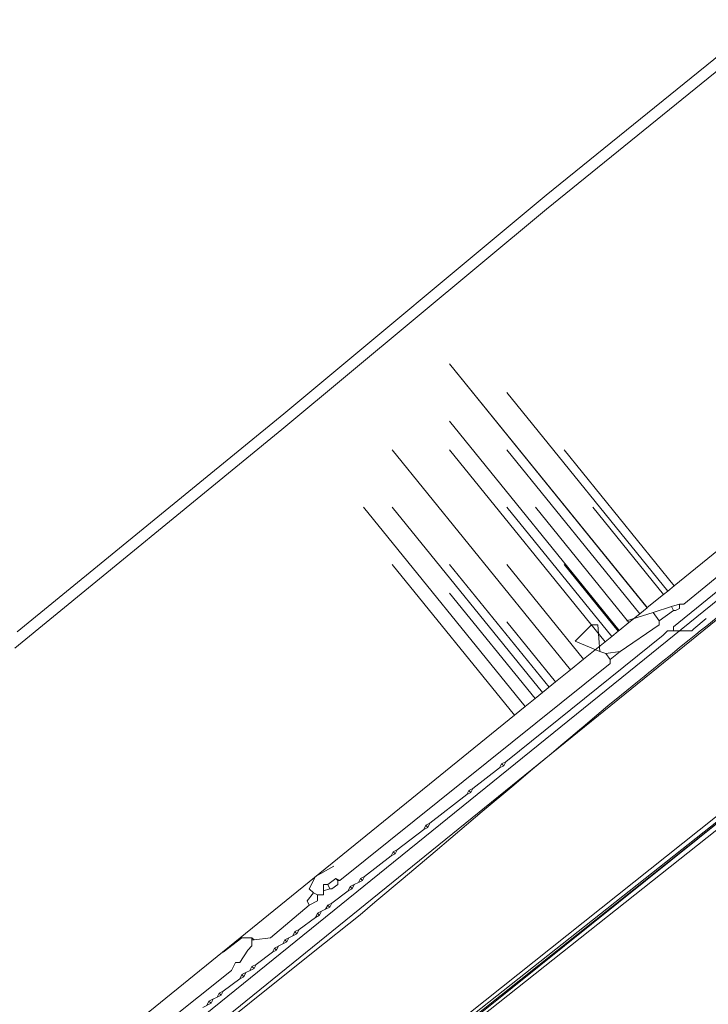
# Model space of a CAD drawing. Header units: metres. Extents: x 92810 to 93633, y 464687 to 465459.
# Tile 243 of 256: x 93296 to 93320, y 465153 to 465187. Entities that reach past the tile are written whole.
import ezdxf
from ezdxf.lldxf.tags import DXFTag

# ---------------------------------------------------------------- set-up
doc = ezdxf.new("R2010")
doc.units = ezdxf.units.M
for name, color, linetype, lineweight, transparency in [('B-OI-KL-DATA_KPN-G', 90, 'SI_B_DATA_KPN', 18, 0.4), ('B-OI-KL-DATA_LIANDER-G', 90, 'SI_B_DATA_LIANDER', 18, 0.4), ('B-OI-KL-DATA_ZIGGO BV-G', 90, 'SI_B_DATA_ZIGGO', 18, 0.4), ('B-OI-KL-ET_HS_LIANDER-G', 10, 'SI_B_ET_HS_LIANDON', 18, 0.4), ('B-OI-KL-ET_LS_LIANDER-G', 190, 'SI_B_ET_LS_LIANDER', 18, 0.4), ('B-OI-KL-GAS_LD_LIANDER-G', 30, 'SI_B_GAS_LD_LIANDER', 18, 0.4), ('B-WE-KL-DATA-G', 90, 'KL-DATA-N', 18, 0.4), ('B-WE-KL-WARMTENET-G', 80, 'KL-WARMTENET-N', 18, 0.4), ('B-WE-KL-WATER-G', 170, 'KL-WATER-N', 18, 0.4)]:
    doc.layers.add(name, color=color, linetype=linetype, lineweight=lineweight, transparency=transparency)
doc.styles.get("Standard").update_dxf_attribs({"font": 'isocp.shx'})
tags = doc.linetypes.add('KL-DATA-N', pattern='A,4,-1,[101,NLCS.SHX,S=0.5,R=0,X=0,Y=0],-1,4,-1,["D",Standard,S=1,R=0,X=-0.25,Y=-0.5],-1.5', length=12.5).pattern_tags.tags
tags[18] = DXFTag(74, 10)
tags = doc.linetypes.add('KL-WARMTENET-N', pattern='A,7,-1.5,["WN",Standard,S=1,R=0,X=-0.3,Y=-0.5],-3', length=11.5).pattern_tags.tags
tags[6] = DXFTag(74, 10)
doc.linetypes.add('KL-WATER-N', pattern='A,7,-0.5,[168,NLCS.SHX,S=0.75,R=0,X=0.75,Y=0],-2', length=9.5)
doc.linetypes.add('SI_B_DATA_KPN', pattern='A,5,-2,["KPN",Standard,S=1.5,R=0,X=-0.51,Y=-0.75],-8', length=15)
doc.linetypes.add('SI_B_DATA_LIANDER', pattern='A,5,-2,["LI-DATA",Standard,S=1.5,R=0,X=-0.51,Y=-0.75],-11', length=18)
doc.linetypes.add('SI_B_DATA_ZIGGO', pattern='A,5,-2,["ZIGGO",Standard,S=1.5,R=0,X=-0.51,Y=-0.75],-9', length=16)
doc.linetypes.add('SI_B_ET_HS_LIANDON', pattern='A,5,-2,["LI-HS",Standard,S=1.5,R=0,X=-0.51,Y=-0.75],-10', length=17)
doc.linetypes.add('SI_B_ET_LS_LIANDER', pattern='A,5,-2,["LI-LS",Standard,S=1.5,R=0,X=-0.51,Y=-0.75],-10', length=17)
doc.linetypes.add('SI_B_GAS_LD_LIANDER', pattern='A,5,-2,["LI-G-LD",Standard,S=1.5,R=0,X=-0.51,Y=-0.75],-11', length=18)

msp = doc.modelspace()

# ---------------------------------------------------------------- linework, layer by layer
at = {"layer": 'B-OI-KL-DATA_KPN-G', "flags": 128}
for points in [[(93271.964, 465126.893), (93346.036, 465186.893)], [(93279.036, 465133.179), (93279.393, 465133.321), (93279.679, 465133.607), (93287.679, 465140.321), (93345.25, 465186.893)]]:
    msp.add_lwpolyline(points, dxfattribs=at)
at = {"layer": 'B-OI-KL-DATA_LIANDER-G', "flags": 128}
msp.add_lwpolyline([(93262.036, 465111.679), (93262.107, 465111.464), (93263.036, 465111.179), (93263.536, 465111.179), (93266.25, 465111.607), (93269.321, 465114.179), (93269.893, 465114.75), (93274.107, 465119.036), (93278.179, 465123.321), (93278.179, 465123.464), (93279.536, 465124.821), (93290.107, 465134.821), (93297.321, 465140.964), (93302.107, 465144.821), (93307.464, 465148.75), (93308.321, 465149.464), (93312.25, 465152.464), (93320.607, 465159.179), (93329.536, 465166.25), (93329.893, 465166.607), (93347.679, 465181.679), (93354.393, 465187.036)], dxfattribs=at)
at = {"layer": 'B-OI-KL-DATA_ZIGGO BV-G', "flags": 128}
for points in [[(93317.906, 465166.492), (93311, 465175)], [(93311, 465175), (93317.9, 465166.487)], [(93318.619, 465167.071), (93313, 465174)], [(93316.924, 465165.695), (93311, 465173)], [(93315.228, 465164.32), (93309, 465172)], [(93316.435, 465165.299), (93311, 465172)], [(93317.642, 465166.278), (93313, 465172)], [(93318.848, 465167.256), (93315, 465172)], [(93313.647, 465163.038), (93308, 465170)], [(93314.251, 465163.528), (93309, 465170)], [(93316.663, 465165.484), (93313, 465170)], [(93317.266, 465165.973), (93314, 465170)], [(93318.474, 465166.953), (93316, 465170)], [(93322.129, 465169.917), (93318.848, 465167.256)], [(93313.272, 465162.734), (93309, 465168)], [(93314.478, 465163.712), (93311, 465168)], [(93315.685, 465164.69), (93313, 465168)], [(93316.887, 465165.665), (93315, 465168)], [(93313.989, 465163.316), (93311, 465167)], [(93318.619, 465167.071), (93318.474, 465166.953)], [(93318.848, 465167.256), (93318.619, 465167.071)], [(93318.474, 465166.953), (93317.906, 465166.492)], [(93317.9, 465166.487), (93317.642, 465166.278)], [(93317.906, 465166.492), (93317.9, 465166.487)], [(93314.705, 465163.896), (93313, 465166)], [(93317.266, 465165.973), (93316.924, 465165.695)], [(93317.642, 465166.278), (93317.266, 465165.973)], [(93316.924, 465165.695), (93316.887, 465165.665), (93316.663, 465165.484), (93316.435, 465165.299), (93315.685, 465164.69)], [(93315.685, 465164.69), (93315.228, 465164.32), (93314.705, 465163.896), (93314.251, 465163.528)], [(93283.539, 465138.614), (93313.272, 465162.734), (93313.647, 465163.038), (93313.989, 465163.316)], [(93314.251, 465163.528), (93313.989, 465163.316)]]:
    msp.add_lwpolyline(points, dxfattribs=at)
at = {"layer": 'B-OI-KL-ET_HS_LIANDER-G', "flags": 128}
for points in [[(93390.821, 465216.036), (93384.179, 465210.964), (93381.607, 465208.893), (93354.607, 465187.036), (93349.107, 465182.607), (93346.464, 465180.464), (93330.536, 465166.893), (93328.464, 465165.179), (93309.893, 465150.464), (93307.179, 465148.321), (93301.607, 465144.179), (93297.464, 465140.821), (93291.25, 465135.536), (93289.321, 465133.821), (93279.679, 465124.607), (93278.036, 465123.036), (93269.536, 465114.179)], [(93269.25, 465114.464), (93278.036, 465123.607), (93280.75, 465126.25), (93289.036, 465134.107), (93291.036, 465135.893), (93296.321, 465140.464), (93298.536, 465142.25), (93307.321, 465148.893), (93311.679, 465152.321), (93328.893, 465166.036), (93330.679, 465167.536), (93346.25, 465180.75), (93349.321, 465183.25), (93354.036, 465187.036)], [(93269.393, 465114.321), (93278.179, 465123.464), (93280.893, 465126.107), (93289.179, 465133.964), (93291.107, 465135.679), (93297.321, 465140.964), (93301.821, 465144.607), (93307.036, 465148.464), (93312.179, 465152.464), (93329.036, 465165.893), (93330.821, 465167.393), (93346.393, 465180.607), (93349.464, 465183.107), (93354.321, 465187.036)]]:
    msp.add_lwpolyline(points, dxfattribs=at)
at = {"layer": 'B-OI-KL-ET_LS_LIANDER-G'}
for p, q in [((93322.25, 465168.607), (93318.821, 465165.821)), ((93319.536, 465165.75), (93319.964, 465166.107)), ((93318.607, 465165.679), (93318.464, 465165.536)), ((93319.464, 465165.679), (93318.607, 465165.679)), ((93318.821, 465165.821), (93318.821, 465165.679)), ((93319.464, 465165.679), (93319.536, 465165.75)), ((93318.464, 465165.536), (93312.964, 465161.107)), ((93312.75, 465160.893), (93311.821, 465160.179)), ((93312.821, 465161.036), (93312.75, 465160.893)), ((93312.893, 465160.964), (93312.75, 465160.893)), ((93312.964, 465161.107), (93312.821, 465161.036)), ((93312.821, 465161.036), (93312.893, 465160.964)), ((93312.964, 465161.107), (93312.893, 465160.964)), ((93311.679, 465160.107), (93311.607, 465159.964)), ((93311.821, 465160.179), (93311.679, 465160.107)), ((93311.679, 465160.107), (93311.75, 465160.036)), ((93311.821, 465160.179), (93311.75, 465160.036)), ((93311.607, 465159.964), (93310.321, 465158.964)), ((93311.75, 465160.036), (93311.607, 465159.964)), ((93310.107, 465158.75), (93309.179, 465158.036)), ((93310.179, 465158.893), (93310.107, 465158.75)), ((93310.25, 465158.821), (93310.107, 465158.75)), ((93310.321, 465158.964), (93310.179, 465158.893)), ((93310.179, 465158.893), (93310.25, 465158.821)), ((93310.321, 465158.964), (93310.25, 465158.821)), ((93309.179, 465158.036), (93309.036, 465157.964)), ((93309.179, 465158.036), (93309.107, 465157.893)), ((93308.964, 465157.821), (93308.036, 465157.107)), ((93309.036, 465157.964), (93308.964, 465157.821)), ((93309.107, 465157.893), (93308.964, 465157.821)), ((93309.036, 465157.964), (93309.107, 465157.893)), ((93307.893, 465157.036), (93307.821, 465156.893)), ((93308.036, 465157.107), (93307.893, 465157.036)), ((93307.893, 465157.036), (93307.964, 465156.964)), ((93308.036, 465157.107), (93307.964, 465156.964)), ((93307.536, 465156.75), (93307.464, 465156.607)), ((93307.607, 465156.679), (93307.464, 465156.607)), ((93307.679, 465156.821), (93307.536, 465156.75)), ((93307.536, 465156.75), (93307.607, 465156.679)), ((93307.679, 465156.821), (93307.607, 465156.679)), ((93307.821, 465156.893), (93307.679, 465156.821)), ((93307.964, 465156.964), (93307.821, 465156.893)), ((93307.464, 465156.607), (93306.893, 465156.179)), ((93306.75, 465156.107), (93306.679, 465155.964)), ((93306.821, 465156.036), (93306.679, 465155.964)), ((93306.893, 465156.179), (93306.75, 465156.107)), ((93306.75, 465156.107), (93306.821, 465156.036)), ((93306.893, 465156.179), (93306.821, 465156.036)), ((93306.321, 465155.679), (93305.75, 465155.25)), ((93306.393, 465155.821), (93306.321, 465155.679)), ((93306.464, 465155.75), (93306.321, 465155.679)), ((93306.679, 465155.964), (93306.393, 465155.821)), ((93306.393, 465155.821), (93306.464, 465155.75)), ((93306.536, 465155.893), (93306.464, 465155.75)), ((93305.393, 465154.964), (93305.25, 465154.893)), ((93305.393, 465154.964), (93305.321, 465154.821)), ((93305.536, 465155.036), (93305.393, 465154.964)), ((93305.607, 465155.179), (93305.536, 465155.036)), ((93305.679, 465155.107), (93305.536, 465155.036)), ((93305.75, 465155.25), (93305.607, 465155.179)), ((93305.607, 465155.179), (93305.679, 465155.107)), ((93305.75, 465155.25), (93305.679, 465155.107)), ((93304.893, 465154.607), (93304.821, 465154.464)), ((93305.179, 465154.75), (93304.893, 465154.607)), ((93304.893, 465154.607), (93304.964, 465154.536)), ((93305.036, 465154.679), (93304.964, 465154.536)), ((93305.25, 465154.893), (93305.179, 465154.75)), ((93305.321, 465154.821), (93305.179, 465154.75)), ((93305.25, 465154.893), (93305.321, 465154.821)), ((93304.821, 465154.464), (93304.25, 465154.036)), ((93304.964, 465154.536), (93304.821, 465154.464)), ((93304.107, 465153.964), (93304.036, 465153.821)), ((93304.25, 465154.036), (93304.107, 465153.964)), ((93304.107, 465153.964), (93304.179, 465153.893)), ((93304.25, 465154.036), (93304.179, 465153.893)), ((93303.75, 465153.679), (93303.679, 465153.536)), ((93303.821, 465153.607), (93303.679, 465153.536)), ((93304.179, 465153.893), (93303.75, 465153.679)), ((93303.75, 465153.679), (93303.821, 465153.607)), ((93303.893, 465153.75), (93303.821, 465153.607)), ((93303.679, 465153.536), (93303.107, 465153.107)), ((93303.036, 465152.964), (93302.607, 465152.75)), ((93302.964, 465153.036), (93302.893, 465152.893)), ((93303.107, 465153.107), (93302.964, 465153.036)), ((93302.964, 465153.036), (93303.036, 465152.964)), ((93303.107, 465153.107), (93303.036, 465152.964)), ((93302.679, 465152.679), (93302.393, 465152.536)), ((93302.607, 465152.75), (93302.536, 465152.607)), ((93302.607, 465152.75), (93302.679, 465152.679)), ((93302.75, 465152.821), (93302.679, 465152.679))]:
    msp.add_line(p, q, dxfattribs=at)
at = {"layer": 'B-OI-KL-GAS_LD_LIANDER-G', "flags": 128}
for points in [[(93330.607, 465175.964), (93319.179, 465166.607), (93319.036, 465166.607)], [(93318.107, 465166.321), (93317.179, 465166.036)], [(93318.75, 465166.536), (93318.107, 465166.321)], [(93318.107, 465166.321), (93318.321, 465166.036)], [(93318.821, 465166.393), (93318.321, 465166.036)], [(93319.036, 465166.607), (93318.75, 465166.536)], [(93318.75, 465166.536), (93318.821, 465166.393)], [(93319.036, 465166.607), (93319.036, 465166.464), (93318.893, 465166.393), (93318.821, 465166.393)], [(93318.321, 465166.036), (93318.321, 465165.893), (93316.964, 465164.964)], [(93316.25, 465164.964), (93316.464, 465164.893)], [(93316.964, 465164.964), (93316.464, 465164.893)], [(93316.964, 465164.964), (93316.607, 465164.679)], [(93316.607, 465164.679), (93316.607, 465164.536), (93307.179, 465156.964)], [(93316.464, 465164.893), (93316.607, 465164.679)], [(93306.964, 465157.464), (93306.321, 465157.107), (93306.107, 465156.679), (93306.25, 465156.536)], [(93307.036, 465157.036), (93306.75, 465156.821)], [(93307.179, 465156.964), (93307.036, 465157.036)], [(93307.036, 465157.036), (93307.107, 465156.964)], [(93306.607, 465156.821), (93306.607, 465156.464), (93306.393, 465156.464)], [(93306.75, 465156.821), (93306.607, 465156.821)], [(93306.821, 465156.679), (93306.607, 465156.607)], [(93306.75, 465156.821), (93306.821, 465156.679)], [(93307.107, 465156.964), (93307.107, 465156.821), (93306.893, 465156.679), (93306.821, 465156.679)], [(93307.107, 465156.964), (93307.179, 465156.964)], [(93306.25, 465156.536), (93306.036, 465156.25), (93306.107, 465156.107)], [(93306.393, 465156.464), (93306.393, 465156.25), (93306.107, 465156.107)], [(93306.25, 465156.536), (93306.393, 465156.464)], [(93306.107, 465156.107), (93304.75, 465154.964), (93304.179, 465154.893)], [(93304.107, 465154.964), (93304.107, 465154.679), (93303.964, 465154.536), (93303.679, 465154.107), (93303.536, 465154.107), (93303.393, 465153.821), (93297.75, 465149.321), (93297.75, 465149.107)], [(93304.107, 465154.964), (93303.75, 465154.964), (93303.107, 465154.464)], [(93304.107, 465154.964), (93304.179, 465154.893)], [(93304.107, 465154.893), (93304.179, 465154.893)]]:
    msp.add_lwpolyline(points, dxfattribs=at)
msp.add_lwpolyline([(93316.25, 465164.964), (93316.179, 465165.893), (93315.964, 465165.893), (93315.393, 465165.321)], close=True, dxfattribs=at)
at = {"layer": 'B-WE-KL-DATA-G'}
msp.add_lwpolyline([(93169.43, 465190.19), (93175.14, 465183.24), (93179.1, 465178.73), (93183.3, 465174.44), (93187.71, 465170.37), (93192.35, 465166.56), (93223.31, 465142.87), (93261.71, 465111.64), (93263.16, 465111.17), (93266.2, 465111.62), (93269.36, 465114.29), (93278.79, 465124.1), (93289.89, 465134.6), (93296.73, 465140.49), (93301.36, 465144.22), (93307.2, 465148.62), (93329.19, 465166.02), (93347.08, 465181.19), (93354.264, 465187)], dxfattribs=at)
at = {"layer": 'B-WE-KL-WARMTENET-G'}
for points in [[(93314.381, 465180.895), (93323.765, 465188.504)], [(93314.387, 465180.408), (93323.654, 465187.925)], [(93305.219, 465173.263), (93314.381, 465180.895)], [(93305.154, 465172.716), (93314.387, 465180.408)], [(93295.912, 465165.641), (93305.219, 465173.263)], [(93295.825, 465165.08), (93305.154, 465172.716)]]:
    msp.add_lwpolyline(points, dxfattribs=at)
at = {"layer": 'B-WE-KL-WATER-G'}
msp.add_lwpolyline([(93301.855, 465150.947), (93306.248, 465154.462), (93307.883, 465155.771), (93308.398, 465156.206), (93309.385, 465157.038), (93310.5, 465157.979), (93312.148, 465159.369), (93313.175, 465160.234), (93313.904, 465160.849), (93314.562, 465161.403), (93314.958, 465161.736), (93315.239, 465161.973), (93315.542, 465162.228), (93315.732, 465162.388), (93315.915, 465162.543), (93316.534, 465163.065), (93316.546, 465163.075), (93316.817, 465163.295), (93317.57, 465163.906), (93317.799, 465164.092), (93318.023, 465164.274), (93318.057, 465164.301), (93318.396, 465164.575), (93318.774, 465164.882), (93319.036, 465165.094), (93319.373, 465165.368), (93319.606, 465165.557), (93319.753, 465165.676), (93319.981, 465165.861), (93320.707, 465166.45)], dxfattribs=at)

doc.saveas('drawing.dxf')
